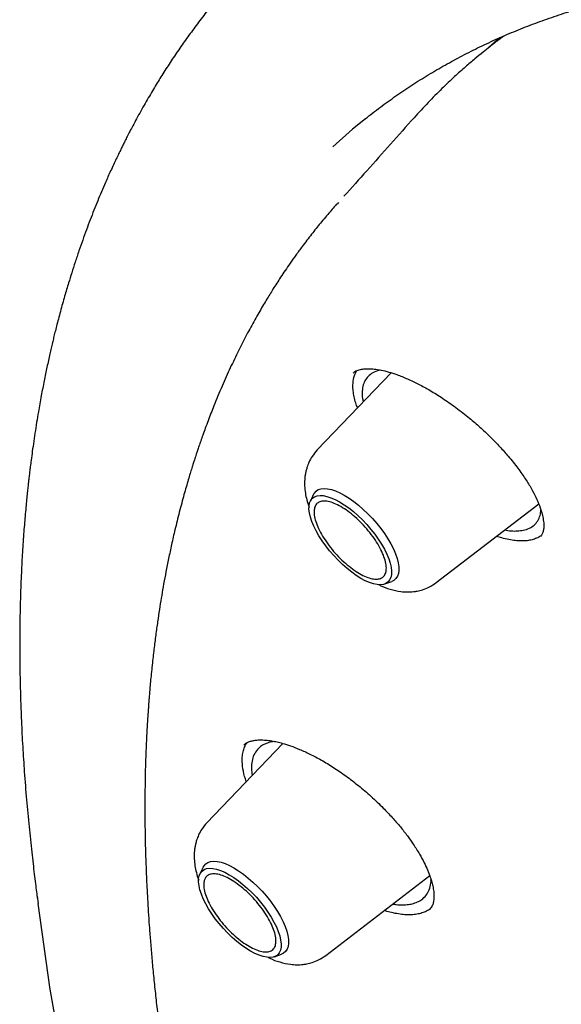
# Model space of a CAD drawing. Header units: millimetres. Extents: x 8 to 771, y 12 to 1627.
# Tile 26 of 94: x 534 to 541, y 636 to 650. Entities that reach past the tile are written whole.
import ezdxf

# ---------------------------------------------------------------- set-up
doc = ezdxf.new("R2010")
doc.units = ezdxf.units.MM

msp = doc.modelspace()

# ---------------------------------------------------------------- linework, layer by layer
at = {"color": 7, "linetype": 'Continuous', "lineweight": 30}
for p, q in [((540.43, 649.527), (540.274, 649.389)), ((538.14, 647.191), (538.121, 647.168)), ((538.888, 644.775), (537.841, 643.68)), ((537.789, 643.051), (537.742, 642.955)), ((539.528, 641.8), (540.981, 642.916)), ((541.021, 642.471), (541.005, 642.454)), ((538.797, 641.78), (538.897, 641.816)), ((537.351, 639.518), (536.275, 638.393)), ((536.224, 637.763), (536.177, 637.668)), ((537.963, 636.512), (539.435, 637.643)), ((539.454, 637.562), (539.453, 637.588)), ((533.867, 637.353), (533.883, 637.247)), ((533.879, 637.246), (534.045, 636.029)), ((537.232, 636.492), (537.332, 636.529)), ((534.459, 633.759), (534.054, 636.031))]:
    msp.add_line(p, q, dxfattribs=at)
at = {"color": 7, "linetype": 'Continuous', "lineweight": 30, "flags": 128}
for points in [[(538.523, 648.378), (538.34, 648.228), (538.061, 647.979)], [(537.789, 643.051), (537.799, 643.068), (537.823, 643.096), (537.855, 643.117), (537.893, 643.13), (537.937, 643.134), (537.986, 643.131), (538.04, 643.12), (538.098, 643.1), (538.16, 643.073), (538.224, 643.039)], [(538.459, 641.859), (538.394, 641.899), (538.329, 641.946), (538.263, 641.998), (538.198, 642.055), (538.135, 642.116), (538.073, 642.181), (538.014, 642.249), (537.96, 642.319), (537.909, 642.39), (537.863, 642.461), (537.824, 642.531), (537.79, 642.599), (537.762, 642.665), (537.742, 642.728), (537.728, 642.787), (537.722, 642.841), (537.724, 642.889), (537.732, 642.931), (537.748, 642.967), (537.771, 642.995), (537.801, 643.016), (537.837, 643.029), (537.879, 643.035), (537.926, 643.032), (537.978, 643.021), (538.034, 643.003), (538.094, 642.977), (538.156, 642.944), (538.221, 642.904), (538.286, 642.858), (538.352, 642.806), (538.417, 642.749), (538.48, 642.687), (538.542, 642.622), (538.601, 642.554), (538.656, 642.484), (538.706, 642.414), (538.752, 642.343), (538.792, 642.273), (538.825, 642.204), (538.853, 642.138), (538.873, 642.075), (538.887, 642.016), (538.893, 641.963), (538.891, 641.914), (538.883, 641.872), (538.867, 641.837), (538.844, 641.808), (538.814, 641.787), (538.778, 641.774), (538.737, 641.769), (538.689, 641.771), (538.637, 641.782), (538.581, 641.8), (538.521, 641.826), (538.459, 641.859)], [(538.224, 643.039), (538.291, 642.998), (538.358, 642.95), (538.426, 642.897), (538.493, 642.838), (538.559, 642.775), (538.623, 642.708), (538.684, 642.639), (538.741, 642.567), (538.794, 642.494), (538.842, 642.421), (538.884, 642.348), (538.92, 642.277), (538.95, 642.208), (538.973, 642.142), (538.988, 642.081), (538.997, 642.024), (538.998, 641.972), (538.991, 641.927), (538.977, 641.888), (538.956, 641.856), (538.928, 641.831), (538.897, 641.816)], [(536.224, 637.763), (536.234, 637.781), (536.258, 637.809), (536.29, 637.829), (536.328, 637.842), (536.371, 637.847), (536.421, 637.844), (536.475, 637.832), (536.533, 637.813), (536.595, 637.786), (536.659, 637.752)], [(536.893, 636.572), (536.829, 636.612), (536.764, 636.658), (536.698, 636.71), (536.633, 636.767), (536.569, 636.829), (536.508, 636.894), (536.449, 636.962), (536.394, 637.032), (536.344, 637.102), (536.298, 637.173), (536.258, 637.243), (536.224, 637.312), (536.197, 637.378), (536.177, 637.441), (536.163, 637.499), (536.157, 637.553), (536.158, 637.602), (536.167, 637.644), (536.183, 637.679), (536.206, 637.708), (536.235, 637.729), (536.271, 637.742), (536.313, 637.747), (536.361, 637.744), (536.413, 637.734), (536.469, 637.716), (536.529, 637.69), (536.591, 637.656), (536.655, 637.616), (536.721, 637.57), (536.786, 637.518), (536.852, 637.461), (536.915, 637.4), (536.977, 637.335), (537.035, 637.267), (537.09, 637.197), (537.141, 637.126), (537.186, 637.055), (537.226, 636.985), (537.26, 636.917), (537.287, 636.85), (537.308, 636.788), (537.321, 636.729), (537.327, 636.675), (537.326, 636.627), (537.318, 636.585), (537.302, 636.549), (537.279, 636.521), (537.249, 636.5), (537.213, 636.487), (537.171, 636.481), (537.124, 636.484), (537.072, 636.495), (537.016, 636.513), (536.956, 636.539), (536.893, 636.572)], [(536.659, 637.752), (536.725, 637.71), (536.793, 637.663), (536.861, 637.609), (536.928, 637.551), (536.994, 637.488), (537.057, 637.421), (537.118, 637.351), (537.176, 637.279), (537.228, 637.206), (537.276, 637.133), (537.319, 637.061), (537.355, 636.989), (537.385, 636.92), (537.407, 636.855), (537.423, 636.793), (537.431, 636.736), (537.432, 636.685), (537.426, 636.639), (537.412, 636.6), (537.391, 636.568), (537.363, 636.544), (537.332, 636.529)]]:
    msp.add_lwpolyline(points, dxfattribs=at)
at = {"color": 7, "linetype": 'Continuous', "lineweight": 30}
for points, knots in [([(537.55, 651.229), (537.526, 651.209), (537.476, 651.165), (537.402, 651.099), (537.324, 651.028), (537.248, 650.958), (537.176, 650.89), (537.113, 650.828), (537.053, 650.77), (536.997, 650.714), (536.945, 650.661), (536.898, 650.612), (536.856, 650.568), (536.815, 650.525), (536.771, 650.478), (536.716, 650.418), (536.649, 650.344), (536.572, 650.257), (536.494, 650.166), (536.417, 650.074), (536.341, 649.981), (536.266, 649.888), (536.194, 649.794), (536.1, 649.671), (535.988, 649.518), (535.86, 649.336), (535.739, 649.154), (535.643, 649.004), (535.569, 648.885), (535.515, 648.795), (535.457, 648.698), (535.398, 648.594), (535.337, 648.487), (535.279, 648.381), (535.228, 648.285), (535.184, 648.201), (535.146, 648.129), (535.113, 648.064), (535.083, 648.004), (535.054, 647.943), (535.022, 647.878), (534.987, 647.805), (534.949, 647.724), (534.91, 647.64), (534.873, 647.556), (534.829, 647.457), (534.78, 647.344), (534.726, 647.212), (534.672, 647.08), (534.619, 646.943), (534.566, 646.802), (534.512, 646.655), (534.459, 646.502), (534.407, 646.347), (534.358, 646.196), (534.318, 646.067), (534.285, 645.956), (534.256, 645.858), (534.227, 645.753), (534.197, 645.645), (534.169, 645.539), (534.143, 645.441), (534.121, 645.354), (534.102, 645.275), (534.084, 645.2), (534.066, 645.123), (534.047, 645.04), (534.027, 644.949), (533.999, 644.823), (533.965, 644.656), (533.924, 644.445), (533.889, 644.248), (533.859, 644.07), (533.836, 643.919), (533.814, 643.771), (533.795, 643.634), (533.78, 643.52), (533.768, 643.427), (533.759, 643.354), (533.752, 643.29), (533.745, 643.231), (533.738, 643.167), (533.73, 643.091), (533.72, 642.998), (533.71, 642.891), (533.699, 642.772), (533.688, 642.648), (533.674, 642.467), (533.658, 642.232), (533.645, 641.982), (533.636, 641.772), (533.63, 641.607), (533.626, 641.449), (533.623, 641.302), (533.621, 641.169), (533.62, 641.051), (533.62, 640.947), (533.62, 640.857), (533.62, 640.778), (533.621, 640.704), (533.621, 640.626), (533.623, 640.534), (533.625, 640.421), (533.628, 640.294), (533.632, 640.154), (533.637, 640.002), (533.644, 639.833), (533.652, 639.655), (533.662, 639.473), (533.673, 639.293), (533.69, 639.043), (533.715, 638.725), (533.751, 638.344), (533.783, 638.041), (533.808, 637.818), (533.826, 637.67), (533.842, 637.536), (533.857, 637.419), (533.867, 637.343), (533.871, 637.309)], [0, 0, 0, 0, 0.006195, 0.013195, 0.021003, 0.029622, 0.036963, 0.044224, 0.050842, 0.05682, 0.0631, 0.068473, 0.072948, 0.077414, 0.082465, 0.0881, 0.09656, 0.105915, 0.115333, 0.124691, 0.133989, 0.143226, 0.152399, 0.161435, 0.178991, 0.195864, 0.212301, 0.228473, 0.235862, 0.243733, 0.252087, 0.260924, 0.270232, 0.279281, 0.28763, 0.29404, 0.299944, 0.305228, 0.309878, 0.314426, 0.319759, 0.325517, 0.331982, 0.338868, 0.345427, 0.35162, 0.361782, 0.371674, 0.381802, 0.392168, 0.402773, 0.413748, 0.425226, 0.437069, 0.448217, 0.458454, 0.465147, 0.472229, 0.479697, 0.487551, 0.495268, 0.502214, 0.508326, 0.513684, 0.518629, 0.523978, 0.529766, 0.535991, 0.542649, 0.555802, 0.570117, 0.585589, 0.595425, 0.605672, 0.615694, 0.624643, 0.632517, 0.637952, 0.642728, 0.646845, 0.650326, 0.654137, 0.659104, 0.665023, 0.67189, 0.679662, 0.687621, 0.695502, 0.713776, 0.731625, 0.742048, 0.752312, 0.76199, 0.770847, 0.778887, 0.786113, 0.792253, 0.797662, 0.802427, 0.806578, 0.810944, 0.816488, 0.823209, 0.831103, 0.839188, 0.848212, 0.858171, 0.868917, 0.879575, 0.889996, 0.900182, 0.92304, 0.944632, 0.964972, 0.974043, 0.982144, 0.989164, 0.995112, 1, 1, 1, 1]), ([(538.516, 648.372), (538.517, 648.373), (538.588, 648.432), (538.735, 648.543), (538.955, 648.703), (539.181, 648.855), (539.414, 649.001), (539.652, 649.14), (539.896, 649.272), (540.145, 649.398), (540.4, 649.516), (540.661, 649.627), (540.927, 649.732), (541.199, 649.829), (541.476, 649.919), (541.758, 650.003), (542.046, 650.079), (542.339, 650.149), (542.637, 650.212), (542.94, 650.267), (543.249, 650.316), (543.562, 650.357), (543.881, 650.392), (544.205, 650.42), (544.533, 650.44), (544.867, 650.454), (545.205, 650.46), (545.548, 650.46), (545.896, 650.453), (546.249, 650.438), (546.606, 650.417), (546.968, 650.388), (547.335, 650.353), (547.706, 650.31), (548.081, 650.261), (548.461, 650.204), (548.845, 650.141), (549.233, 650.07), (549.625, 649.993), (550.022, 649.908), (550.422, 649.817), (550.827, 649.718), (551.235, 649.613), (551.647, 649.501), (552.063, 649.382), (552.483, 649.256), (552.906, 649.123), (553.333, 648.983), (553.763, 648.836), (554.196, 648.683), (554.633, 648.522), (555.073, 648.355), (555.516, 648.182), (555.963, 648.001), (556.412, 647.814), (556.864, 647.62), (557.319, 647.42), (557.776, 647.213), (558.237, 646.999), (558.7, 646.779), (559.165, 646.552), (559.633, 646.319), (560.103, 646.08), (560.576, 645.834), (561.05, 645.582), (561.527, 645.323), (562.005, 645.059), (562.486, 644.788), (562.968, 644.511), (563.453, 644.228), (563.938, 643.938), (564.426, 643.643), (564.915, 643.342), (565.405, 643.035), (565.896, 642.722), (566.389, 642.404), (566.883, 642.079), (567.378, 641.749), (567.874, 641.414), (568.371, 641.072), (568.868, 640.726), (569.367, 640.373), (569.866, 640.016), (570.365, 639.653), (570.865, 639.285), (571.365, 638.911), (571.866, 638.533), (572.366, 638.149), (572.867, 637.76), (573.368, 637.367), (573.869, 636.969), (574.369, 636.565), (574.87, 636.157), (575.369, 635.745), (575.869, 635.328), (576.368, 634.906), (576.866, 634.48), (577.364, 634.049), (577.861, 633.615), (578.357, 633.176), (578.852, 632.732), (579.346, 632.285), (579.839, 631.834), (580.33, 631.379), (580.821, 630.92), (581.31, 630.457), (581.797, 629.991), (582.283, 629.521), (582.768, 629.048), (583.25, 628.571), (583.731, 628.091), (584.21, 627.607), (584.687, 627.12), (585.162, 626.631), (585.634, 626.138), (586.105, 625.642), (586.573, 625.144), (587.039, 624.643), (587.502, 624.139), (587.963, 623.632), (588.421, 623.123), (588.877, 622.612), (589.329, 622.098), (589.779, 621.583), (590.226, 621.065), (590.67, 620.545), (591.111, 620.023), (591.548, 619.499), (591.983, 618.973), (592.414, 618.446), (592.841, 617.917), (593.265, 617.387), (593.686, 616.855), (594.103, 616.322), (594.516, 615.788), (594.926, 615.252), (595.331, 614.716), (595.733, 614.178), (596.131, 613.64), (596.525, 613.101), (596.914, 612.562), (597.3, 612.022), (597.681, 611.481), (598.058, 610.94), (598.43, 610.399), (598.798, 609.857), (599.162, 609.316), (599.521, 608.774), (599.875, 608.233), (600.225, 607.692), (600.57, 607.151), (600.91, 606.61), (601.245, 606.07), (601.575, 605.531), (601.901, 604.992), (602.221, 604.454), (602.536, 603.917), (602.846, 603.381), (603.151, 602.845), (603.45, 602.311), (603.745, 601.778), (604.033, 601.247), (604.317, 600.717), (604.595, 600.188), (604.867, 599.661), (605.134, 599.136), (605.396, 598.613), (605.651, 598.091), (605.901, 597.571), (606.145, 597.054), (606.384, 596.538), (606.617, 596.025), (606.843, 595.514), (607.064, 595.006), (607.279, 594.5), (607.488, 593.997), (607.691, 593.496), (607.888, 592.999), (608.079, 592.504), (608.264, 592.012), (608.443, 591.523), (608.615, 591.037), (608.781, 590.554), (608.942, 590.075), (609.095, 589.599), (609.243, 589.127), (609.384, 588.658), (609.519, 588.193), (609.648, 587.731), (609.77, 587.274), (609.886, 586.82), (609.996, 586.37), (610.099, 585.924), (610.195, 585.483), (610.286, 585.045), (610.37, 584.612), (610.447, 584.183), (610.518, 583.759), (610.582, 583.339), (610.64, 582.923), (610.692, 582.513), (610.737, 582.107), (610.775, 581.706), (610.807, 581.309), (610.832, 580.918), (610.851, 580.532), (610.864, 580.15), (610.87, 579.774), (610.869, 579.403), (610.862, 579.037), (610.849, 578.677), (610.829, 578.322), (610.803, 577.972), (610.77, 577.628), (610.73, 577.29), (610.685, 576.956), (610.632, 576.629), (610.574, 576.307), (610.509, 575.991), (610.438, 575.681), (610.36, 575.377), (610.276, 575.078), (610.185, 574.785), (610.088, 574.499), (609.985, 574.218), (609.876, 573.943), (609.76, 573.674), (609.638, 573.412), (609.509, 573.155), (609.374, 572.905), (609.233, 572.661), (609.086, 572.423), (608.932, 572.191), (608.773, 571.966), (608.606, 571.747), (608.434, 571.535), (608.256, 571.329), (608.092, 571.151), (607.985, 571.044), (607.942, 571.001)], [0, 0, 0, 0, 0.000092, 0.004396, 0.008698, 0.012999, 0.017298, 0.021594, 0.025887, 0.030177, 0.034463, 0.038745, 0.043024, 0.047298, 0.051569, 0.055836, 0.060099, 0.064358, 0.068614, 0.072867, 0.077117, 0.081364, 0.085609, 0.089851, 0.094091, 0.09833, 0.102566, 0.106802, 0.111036, 0.115269, 0.119501, 0.123733, 0.127963, 0.132194, 0.136423, 0.140653, 0.144882, 0.149111, 0.153341, 0.15757, 0.161799, 0.166028, 0.170257, 0.174487, 0.178716, 0.182946, 0.187177, 0.191407, 0.195638, 0.199869, 0.2041, 0.208331, 0.212563, 0.216796, 0.221028, 0.225261, 0.229494, 0.233727, 0.237961, 0.242195, 0.24643, 0.250664, 0.254899, 0.259135, 0.26337, 0.267606, 0.271842, 0.276078, 0.280315, 0.284552, 0.288789, 0.293026, 0.297264, 0.301501, 0.305739, 0.309977, 0.314216, 0.318454, 0.322693, 0.326932, 0.331171, 0.33541, 0.33965, 0.343889, 0.348129, 0.352369, 0.356609, 0.360849, 0.365089, 0.36933, 0.37357, 0.377811, 0.382052, 0.386292, 0.390533, 0.394774, 0.399016, 0.403257, 0.407498, 0.41174, 0.415981, 0.420223, 0.424464, 0.428706, 0.432948, 0.437189, 0.441431, 0.445673, 0.449915, 0.454157, 0.458399, 0.462641, 0.466883, 0.471125, 0.475367, 0.479609, 0.483852, 0.488094, 0.492336, 0.496578, 0.50082, 0.505062, 0.509305, 0.513547, 0.517789, 0.522031, 0.526273, 0.530515, 0.534758, 0.539, 0.543242, 0.547484, 0.551726, 0.555968, 0.56021, 0.564451, 0.568693, 0.572935, 0.577177, 0.581418, 0.58566, 0.589902, 0.594143, 0.598384, 0.602626, 0.606867, 0.611108, 0.615349, 0.61959, 0.623831, 0.628071, 0.632312, 0.636552, 0.640793, 0.645033, 0.649273, 0.653513, 0.657753, 0.661993, 0.666232, 0.670472, 0.674711, 0.67895, 0.683189, 0.687427, 0.691666, 0.695904, 0.700142, 0.70438, 0.708618, 0.712855, 0.717093, 0.72133, 0.725567, 0.729803, 0.734039, 0.738275, 0.742511, 0.746746, 0.750982, 0.755217, 0.759451, 0.763685, 0.767919, 0.772153, 0.776386, 0.78062, 0.784852, 0.789085, 0.793317, 0.797548, 0.80178, 0.806011, 0.810242, 0.814472, 0.818703, 0.822933, 0.827162, 0.831392, 0.835621, 0.83985, 0.844079, 0.848307, 0.852536, 0.856765, 0.860994, 0.865222, 0.869451, 0.87368, 0.87791, 0.88214, 0.88637, 0.890602, 0.894834, 0.899067, 0.903301, 0.907536, 0.911773, 0.916012, 0.920253, 0.924495, 0.928741, 0.932988, 0.937239, 0.941493, 0.94575, 0.95001, 0.954274, 0.958542, 0.962814, 0.967089, 0.971369, 0.975653, 0.97994, 0.984231, 0.988525, 0.992822, 0.997121, 1, 1, 1, 1]), ([(540.484, 649.55), (540.482, 649.549), (540.472, 649.541), (540.453, 649.527), (540.427, 649.508), (540.395, 649.484), (540.348, 649.447), (540.278, 649.393), (540.184, 649.318), (540.069, 649.223), (539.934, 649.107), (539.777, 648.967), (539.6, 648.799), (539.409, 648.605), (539.28, 648.465), (539.215, 648.393)], [0, 0, 0, 0, 0.003973, 0.02235, 0.040728, 0.060408, 0.091768, 0.144817, 0.214685, 0.301371, 0.404876, 0.525199, 0.668957, 0.831093, 1, 1, 1, 1]), ([(539.215, 648.393), (538.991, 648.142), (538.659, 647.771), (538.327, 647.399), (538.219, 647.278)], [0, 0, 0, 0, 0.675395, 1, 1, 1, 1]), ([(538.118, 647.171), (538.105, 647.156), (538.072, 647.118), (538.018, 647.056), (537.952, 646.978), (537.887, 646.899), (537.822, 646.819), (537.758, 646.738), (537.692, 646.653), (537.617, 646.554), (537.538, 646.446), (537.458, 646.333), (537.386, 646.228), (537.323, 646.134), (537.266, 646.046), (537.214, 645.965), (537.165, 645.886), (537.116, 645.805), (537.064, 645.718), (537.009, 645.624), (536.953, 645.525), (536.896, 645.421), (536.818, 645.276), (536.721, 645.085), (536.604, 644.842), (536.487, 644.582), (536.397, 644.365), (536.332, 644.201), (536.292, 644.095), (536.253, 643.992), (536.219, 643.896), (536.189, 643.811), (536.163, 643.737), (536.142, 643.675), (536.125, 643.625), (536.111, 643.581), (536.097, 643.537), (536.08, 643.484), (536.059, 643.419), (536.036, 643.342), (536.009, 643.253), (535.98, 643.153), (535.949, 643.043), (535.916, 642.924), (535.884, 642.799), (535.852, 642.674), (535.815, 642.521), (535.774, 642.343), (535.732, 642.144), (535.695, 641.957), (535.662, 641.783), (535.634, 641.619), (535.607, 641.455), (535.581, 641.285), (535.555, 641.1), (535.529, 640.901), (535.508, 640.721), (535.492, 640.568), (535.48, 640.451), (535.47, 640.345), (535.462, 640.254), (535.456, 640.176), (535.451, 640.112), (535.447, 640.057), (535.443, 640), (535.438, 639.931), (535.432, 639.845), (535.426, 639.742), (535.42, 639.621), (535.413, 639.483), (535.407, 639.321), (535.401, 639.142), (535.398, 638.954), (535.395, 638.773), (535.395, 638.601), (535.395, 638.426), (535.398, 638.25), (535.401, 638.074), (535.406, 637.916), (535.411, 637.77), (535.417, 637.626), (535.424, 637.473), (535.433, 637.307), (535.444, 637.126), (535.457, 636.93), (535.473, 636.719), (535.492, 636.493), (535.514, 636.253), (535.54, 636.004), (535.571, 635.724), (535.608, 635.42), (535.652, 635.096), (535.697, 634.783), (535.736, 634.532), (535.767, 634.34), (535.789, 634.205), (535.811, 634.078), (535.831, 633.964), (535.848, 633.868), (535.861, 633.793), (535.871, 633.738), (535.879, 633.698), (535.886, 633.658), (535.895, 633.612), (535.905, 633.554), (535.921, 633.469), (535.943, 633.357), (535.97, 633.218), (536, 633.071), (536.031, 632.918), (536.065, 632.758), (536.1, 632.593), (536.148, 632.373), (536.211, 632.094), (536.291, 631.753), (536.377, 631.401), (536.468, 631.043), (536.563, 630.684), (536.661, 630.324), (536.759, 629.976), (536.857, 629.638), (536.955, 629.311), (537.055, 628.984), (537.155, 628.663), (537.254, 628.356), (537.349, 628.066), (537.437, 627.803), (537.517, 627.566), (537.591, 627.353), (537.66, 627.156), (537.728, 626.963), (537.799, 626.763), (537.878, 626.546), (537.964, 626.311), (538.059, 626.057), (538.162, 625.784), (538.273, 625.492), (538.392, 625.188), (538.569, 624.74), (538.805, 624.16), (539.095, 623.473), (539.339, 622.908), (539.487, 622.577), (539.541, 622.457)], [0, 0, 0, 0, 0.002721, 0.007228, 0.012423, 0.018307, 0.023413, 0.028946, 0.034905, 0.04109, 0.049373, 0.056957, 0.063843, 0.07003, 0.075516, 0.080814, 0.085538, 0.090573, 0.095977, 0.101751, 0.107844, 0.114084, 0.120459, 0.133612, 0.147354, 0.16189, 0.177244, 0.182844, 0.188546, 0.194212, 0.199319, 0.203813, 0.207629, 0.210853, 0.213484, 0.215522, 0.217625, 0.220337, 0.223662, 0.227602, 0.232155, 0.237321, 0.242755, 0.248733, 0.255107, 0.261322, 0.267328, 0.277528, 0.287057, 0.295913, 0.304099, 0.311612, 0.318895, 0.326734, 0.335143, 0.34412, 0.353664, 0.359261, 0.364529, 0.369173, 0.373192, 0.376588, 0.379361, 0.381512, 0.383787, 0.386772, 0.390483, 0.394919, 0.40008, 0.405964, 0.412572, 0.420627, 0.428594, 0.436117, 0.443196, 0.449832, 0.457656, 0.464762, 0.471151, 0.476823, 0.482349, 0.48841, 0.495006, 0.502139, 0.509808, 0.518013, 0.526755, 0.536035, 0.545739, 0.555253, 0.567879, 0.579982, 0.591562, 0.602616, 0.607683, 0.61263, 0.617368, 0.621502, 0.624985, 0.627815, 0.629581, 0.630944, 0.632207, 0.633868, 0.635936, 0.638411, 0.642977, 0.648014, 0.653251, 0.658688, 0.664325, 0.670162, 0.676199, 0.687476, 0.699391, 0.711701, 0.723975, 0.7362, 0.748366, 0.760472, 0.771403, 0.782287, 0.793124, 0.803847, 0.813976, 0.823426, 0.832196, 0.839641, 0.846518, 0.852826, 0.858742, 0.865115, 0.872058, 0.879572, 0.887657, 0.896313, 0.905544, 0.915313, 0.925114, 0.947725, 0.969639, 0.98895, 1, 1, 1, 1]), ([(538.411, 644.277), (538.403, 644.3), (538.383, 644.355), (538.362, 644.436), (538.348, 644.521), (538.344, 644.614), (538.355, 644.714), (538.384, 644.773), (538.399, 644.803)], [0, 0, 0, 0, 0.107545, 0.249857, 0.393644, 0.539454, 0.768147, 1, 1, 1, 1]), ([(538.35, 644.774), (538.358, 644.78), (538.372, 644.793), (538.401, 644.807), (538.434, 644.818), (538.468, 644.825), (538.5, 644.83), (538.533, 644.832), (538.58, 644.833), (538.649, 644.829), (538.745, 644.814), (538.853, 644.788), (538.978, 644.747), (539.118, 644.691), (539.278, 644.615), (539.444, 644.524), (539.622, 644.413), (539.81, 644.283), (539.987, 644.144), (540.15, 644.004), (540.293, 643.868), (540.428, 643.729), (540.561, 643.579), (540.684, 643.425), (540.793, 643.271), (540.878, 643.133), (540.944, 643.006), (540.995, 642.885), (541.029, 642.779), (541.049, 642.683), (541.055, 642.612), (541.051, 642.555), (541.041, 642.508), (541.028, 642.483), (541.021, 642.471)], [0, 0, 0, 0, 0.028435, 0.052636, 0.07259, 0.089642, 0.104729, 0.117894, 0.13135, 0.158258, 0.188967, 0.219545, 0.249143, 0.286988, 0.323146, 0.360586, 0.400368, 0.442452, 0.48681, 0.52159, 0.557671, 0.593534, 0.627525, 0.66985, 0.708712, 0.744103, 0.777047, 0.812134, 0.849923, 0.88015, 0.914823, 0.940916, 0.969319, 1, 1, 1, 1]), ([(538.747, 644.812), (538.745, 644.812), (538.708, 644.808), (538.648, 644.786), (538.573, 644.742), (538.541, 644.698), (538.524, 644.676)], [0, 0, 0, 0, 0.015026, 0.349206, 0.677493, 1, 1, 1, 1]), ([(538.524, 644.676), (538.512, 644.653), (538.488, 644.605), (538.475, 644.515), (538.477, 644.432), (538.489, 644.378), (538.492, 644.361)], [0, 0, 0, 0, 0.283599, 0.575371, 0.875417, 1, 1, 1, 1]), ([(537.841, 643.68), (537.815, 643.651), (537.769, 643.597), (537.723, 643.511), (537.695, 643.439), (537.679, 643.38), (537.669, 643.33), (537.663, 643.283), (537.66, 643.239), (537.659, 643.175), (537.666, 643.094), (537.684, 642.997), (537.705, 642.919), (537.721, 642.876), (537.725, 642.865)], [0, 0, 0, 0, 0.131959, 0.24114, 0.327692, 0.392825, 0.450068, 0.504498, 0.556204, 0.605334, 0.727604, 0.841593, 0.956725, 1, 1, 1, 1]), ([(540.967, 642.675), (540.98, 642.699), (541.004, 642.744), (541.009, 642.802), (541.012, 642.827)], [0, 0, 0, 0, 0.5537376, 1, 1, 1, 1]), ([(540.498, 642.545), (540.529, 642.54), (540.594, 642.53), (540.681, 642.53), (540.769, 642.541), (540.85, 642.567), (540.92, 642.612), (540.952, 642.654), (540.967, 642.675)], [0, 0, 0, 0, 0.143617, 0.293492, 0.440517, 0.632061, 0.818551, 1, 1, 1, 1]), ([(541.016, 642.467), (541.013, 642.465), (540.995, 642.449), (540.952, 642.428), (540.889, 642.405), (540.816, 642.392), (540.736, 642.388), (540.65, 642.393), (540.557, 642.408), (540.467, 642.428), (540.407, 642.447), (540.382, 642.455)], [0, 0, 0, 0, 0.026361, 0.150779, 0.276068, 0.402697, 0.531161, 0.65587, 0.781451, 0.908394, 1, 1, 1, 1]), ([(538.71, 641.771), (538.717, 641.767), (538.769, 641.739), (538.875, 641.702), (539.003, 641.672), (539.114, 641.665), (539.192, 641.668), (539.265, 641.679), (539.34, 641.699), (539.434, 641.735), (539.495, 641.777), (539.528, 641.8)], [0, 0, 0, 0, 0.028229, 0.204821, 0.391969, 0.491906, 0.598704, 0.661005, 0.747874, 0.860797, 1, 1, 1, 1]), ([(536.777, 639.324), (536.78, 639.349), (536.786, 639.4), (536.809, 639.466), (536.829, 639.509), (536.844, 639.528), (536.846, 639.53)], [0, 0, 0, 0, 0.320515, 0.643485, 0.953419, 1, 1, 1, 1]), ([(536.797, 639.498), (536.807, 639.505), (536.823, 639.519), (536.851, 639.534), (536.877, 639.544), (536.901, 639.551), (536.93, 639.559), (536.971, 639.566), (537.034, 639.569), (537.108, 639.566), (537.19, 639.556), (537.269, 639.54), (537.358, 639.517), (537.463, 639.484), (537.593, 639.434), (537.739, 639.367), (537.9, 639.283), (538.071, 639.179), (538.248, 639.058), (538.427, 638.92), (538.606, 638.767), (538.765, 638.615), (538.903, 638.469), (539.018, 638.337), (539.118, 638.21), (539.209, 638.08), (539.289, 637.952), (539.355, 637.83), (539.397, 637.74), (539.425, 637.672), (539.446, 637.614), (539.467, 637.547), (539.484, 637.473), (539.497, 637.393), (539.495, 637.344), (539.495, 637.318)], [0, 0, 0, 0, 0.027115, 0.049832, 0.068116, 0.081916, 0.092796, 0.115652, 0.140811, 0.171091, 0.198722, 0.223214, 0.245124, 0.276173, 0.310286, 0.347455, 0.38754, 0.429317, 0.472485, 0.51707, 0.563048, 0.610335, 0.646599, 0.683054, 0.717293, 0.749052, 0.787675, 0.822014, 0.852023, 0.866342, 0.884573, 0.907136, 0.933956, 0.964943, 1, 1, 1, 1]), ([(537.235, 639.546), (537.234, 639.546), (537.219, 639.544), (537.191, 639.539), (537.138, 639.526), (537.08, 639.503), (537.015, 639.46), (536.961, 639.398), (536.922, 639.316), (536.913, 639.25), (536.908, 639.217)], [0, 0, 0, 0, 0.003342, 0.0777, 0.151561, 0.297762, 0.442021, 0.631331, 0.817302, 1, 1, 1, 1]), ([(536.833, 638.976), (536.825, 639.001), (536.8, 639.077), (536.776, 639.197), (536.777, 639.282), (536.777, 639.324)], [0, 0, 0, 0, 0.193053, 0.593759, 1, 1, 1, 1]), ([(536.908, 639.217), (536.907, 639.182), (536.904, 639.135), (536.916, 639.08), (536.919, 639.066)], [0, 0, 0, 0, 0.7339486, 1, 1, 1, 1]), ([(536.275, 638.393), (536.25, 638.363), (536.204, 638.309), (536.158, 638.224), (536.13, 638.152), (536.114, 638.093), (536.104, 638.043), (536.098, 637.996), (536.095, 637.951), (536.094, 637.888), (536.1, 637.807), (536.119, 637.709), (536.139, 637.632), (536.156, 637.589), (536.16, 637.577)], [0, 0, 0, 0, 0.131959, 0.24114, 0.327692, 0.392825, 0.450068, 0.504498, 0.556204, 0.605334, 0.727604, 0.841593, 0.956725, 1, 1, 1, 1]), ([(538.91, 637.24), (538.927, 637.237), (538.977, 637.229), (539.052, 637.227), (539.134, 637.232), (539.21, 637.248), (539.279, 637.275), (539.345, 637.318), (539.4, 637.38), (539.44, 637.462), (539.449, 637.529), (539.454, 637.562)], [0, 0, 0, 0, 0.05233, 0.156633, 0.255386, 0.356148, 0.467024, 0.576477, 0.720162, 0.861333, 1, 1, 1, 1]), ([(539.495, 637.318), (539.492, 637.297), (539.487, 637.253), (539.467, 637.201), (539.441, 637.173), (539.428, 637.158)], [0, 0, 0, 0, 0.294027, 0.62727, 1, 1, 1, 1]), ([(539.434, 637.167), (539.434, 637.166), (539.416, 637.151), (539.375, 637.131), (539.309, 637.106), (539.235, 637.091), (539.152, 637.085), (539.063, 637.089), (538.968, 637.102), (538.877, 637.121), (538.816, 637.14), (538.79, 637.148)], [0, 0, 0, 0, 0.0046, 0.13551, 0.262593, 0.390565, 0.519925, 0.651197, 0.77755, 0.904781, 1, 1, 1, 1]), ([(537.145, 636.484), (537.152, 636.48), (537.204, 636.451), (537.31, 636.414), (537.437, 636.385), (537.549, 636.377), (537.626, 636.381), (537.7, 636.392), (537.775, 636.411), (537.868, 636.448), (537.929, 636.489), (537.963, 636.512)], [0, 0, 0, 0, 0.028229, 0.204821, 0.391969, 0.491906, 0.598704, 0.661005, 0.747874, 0.860797, 1, 1, 1, 1])]:
    msp.add_open_spline(points, degree=3, knots=knots, dxfattribs=at)
for points in [[(538.803, 642.116), (538.809, 642.086), (538.823, 642.026), (538.818, 641.953), (538.796, 641.897), (538.754, 641.861), (538.695, 641.845), (538.621, 641.85), (538.535, 641.877), (538.441, 641.924), (538.341, 641.989), (538.24, 642.071), (538.141, 642.164), (538.049, 642.267), (537.967, 642.376), (537.898, 642.485), (537.845, 642.591), (537.809, 642.689), (537.793, 642.777), (537.796, 642.85), (537.819, 642.906), (537.861, 642.943), (537.92, 642.958), (537.994, 642.953), (538.08, 642.926), (538.174, 642.879), (538.274, 642.814), (538.375, 642.733), (538.474, 642.639), (538.566, 642.536), (538.648, 642.428), (538.717, 642.319), (538.771, 642.212), (538.792, 642.148), (538.803, 642.116)], [(537.237, 636.829), (537.244, 636.799), (537.258, 636.739), (537.253, 636.666), (537.231, 636.61), (537.189, 636.573), (537.13, 636.557), (537.056, 636.563), (536.97, 636.59), (536.875, 636.637), (536.776, 636.702), (536.675, 636.783), (536.576, 636.877), (536.484, 636.98), (536.402, 637.088), (536.333, 637.197), (536.28, 637.303), (536.244, 637.402), (536.228, 637.489), (536.231, 637.563), (536.254, 637.619), (536.296, 637.655), (536.355, 637.671), (536.429, 637.665), (536.515, 637.639), (536.609, 637.592), (536.709, 637.526), (536.81, 637.445), (536.908, 637.352), (537, 637.249), (537.083, 637.14), (537.151, 637.031), (537.206, 636.925), (537.227, 636.861), (537.237, 636.829)]]:
    msp.add_open_spline(points, degree=3, dxfattribs=at)

doc.saveas('drawing.dxf')
